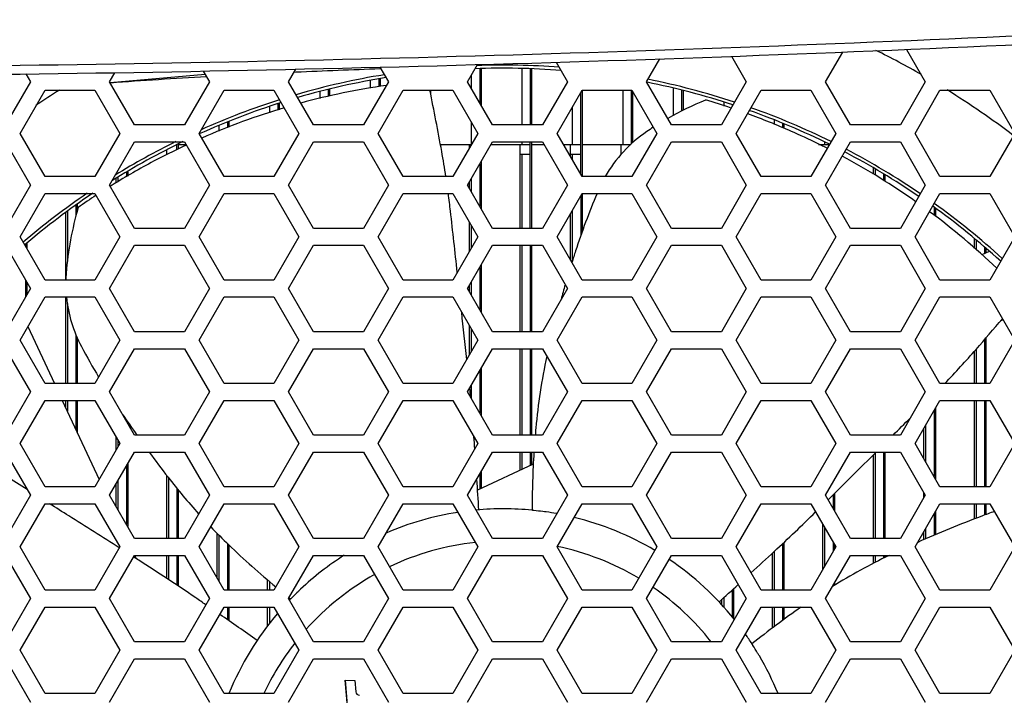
# Model space of a CAD drawing. Header units: millimetres. Extents: x 0 to 420, y 0 to 297.
# Tile 166 of 256: x 165 to 176, y 220 to 228. Entities that reach past the tile are written whole.
import ezdxf

# ---------------------------------------------------------------- set-up
doc = ezdxf.new("R2010")
doc.units = ezdxf.units.MM
doc.header["$LTSCALE"] = 23.1
doc.layers.get('0').update_dxf_attribs({"linetype": 'CONTINUOUS'})
doc.layers.add('3', color=7, linetype='CONTINUOUS')
doc.layers.add('DIM_PILOTEES', color=7, linetype='CONTINUOUS')
doc.styles.get("Standard").update_dxf_attribs({"font": 'txt', "width": 0.7})
doc.dimstyles.new('DIMSTYLE_2', dxfattribs={"dimtxt": 2.5, "dimasz": 3.5, "dimexe": 2, "dimexo": 0, "dimtad": 1, "dimdec": 0, "dimlfac": 5, "dimdsep": 46, "dimtxsty": 'Standard', "dimblk": '_FILLED', "dimblk1": '_FILLED', "dimblk2": '_FILLED', "dimcen": 0.09, "dimazin": 2, "dimtp": 0.3, "dimtm": 0.3, "dimtfac": 1, "dimtdec": 0, "dimtofl": 0, "dimtmove": 0, "dimatfit": 3, "dimldrblk": '_FILLED', "dimfxl": 0, "dimtolj": 1, "dimarcsym": 0})

# ---------------------------------------------------------------- blocks, each defined once
blk = doc.blocks.new('_FILLED')
at = {"color": 0, "linetype": 'ByBlock'}
blk.add_solid([(0, 0), (-1, 0.1429), (-1, -0.1429)], dxfattribs=at)
blk = doc.blocks.new('*D6')
at = {"layer": 'DIM_PILOTEES', "color": 2, "linetype": 'Continuous'}
for p, q in [((200.131, 247.749), (200.131, 255.249)), ((200.131, 255.249), (200.131, 237.048)), ((159.961, 247.749), (202.131, 247.749)), ((200.131, 218.847), (200.131, 237.048)), ((188.561, 226.347), (202.131, 226.347)), ((200.131, 226.347), (200.131, 218.847))]:
    blk.add_line(p, q, dxfattribs=at)
at = {"layer": 'DIM_PILOTEES', "color": 2, "linetype": 'Continuous', "xscale": 3.5, "yscale": 3.5, "zscale": 3.5}
for p, rotation in [((200.131, 247.749), 270), ((200.131, 226.347), 90)]:
    blk.add_blockref('_FILLED', p, dxfattribs=dict(at, rotation=rotation))
at = {"layer": 'DIM_PILOTEES', "color": 2, "linetype": 'Continuous', "insert": (197.006, 236.763), "char_height": 2.5, "width": 8.03571, "attachment_point": 2, "rotation": 90, "line_spacing_factor": 0.9}
blk.add_mtext('{\\ftxt;\\W0.0001;\\H0.0001;\\~}{\\ftxt;\\W2.1428571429;\\H2.5; }{\\ftxt;\\W0.0001;\\H0.0001;\\~}', dxfattribs=at)

msp = doc.modelspace()

# ---------------------------------------------------------------- linework, layer by layer
at = {"color": 7, "linetype": 'Continuous'}
for p, q in [((174.1641, 227.2834), (174.3665, 227.634)), ((175.1215, 227.6653), (175.3419, 227.2834)), ((170.9829, 227.5135), (171.1157, 227.2834)), ((172.051, 227.2834), (172.2069, 227.5534)), ((173.0556, 227.5835), (173.2288, 227.2834)), ((165.7117, 227.2834), (165.7737, 227.3907)), ((166.8169, 227.4092), (166.8895, 227.2834)), ((167.8248, 227.2834), (167.9105, 227.4319)), ((168.9033, 227.4553), (169.0026, 227.2834)), ((169.9379, 227.2834), (170.0549, 227.486)), ((170.0813, 227.4355), (170.0813, 227.035)), ((170.0973, 227.4363), (170.0973, 227.0073)), ((170.5773, 227.4358), (170.5773, 226.7734)), ((170.6773, 227.4342), (170.6773, 226.7734)), ((170.6933, 227.4339), (170.6933, 226.7734)), ((164.7764, 227.2834), (164.482, 226.7734)), ((164.7234, 227.3751), (164.7764, 227.2834)), ((166.0062, 226.7734), (165.7117, 227.2834)), ((166.8895, 227.2834), (166.5951, 226.7734)), ((168.1193, 226.7734), (167.8248, 227.2834)), ((169.0026, 227.2834), (168.7082, 226.7734)), ((168.7893, 227.2953), (168.7893, 227.2075)), ((168.8893, 227.3146), (168.8893, 227.2261)), ((168.9053, 227.3177), (168.9053, 227.229)), ((170.2324, 226.7734), (169.9379, 227.2834)), ((169.9813, 227.3585), (169.9813, 227.2083)), ((171.1157, 227.2834), (170.8213, 226.7734)), ((172.3455, 226.7734), (172.051, 227.2834)), ((173.2288, 227.2834), (172.9344, 226.7734)), ((174.4586, 226.7734), (174.1641, 227.2834)), ((175.3419, 227.2834), (175.0475, 226.7734)), ((164.6552, 226.6734), (164.9496, 227.1834)), ((164.9496, 227.1834), (165.5385, 227.1834)), ((165.5385, 227.1834), (165.833, 226.6734)), ((166.7683, 226.6734), (167.0627, 227.1834)), ((167.0627, 227.1834), (167.6516, 227.1834)), ((167.6516, 227.1834), (167.9461, 226.6734)), ((168.1933, 227.1639), (168.1933, 227.0845)), ((168.2933, 227.1905), (168.2933, 227.1099)), ((168.3093, 227.1947), (168.3093, 227.114)), ((168.8814, 226.6734), (169.1758, 227.1834)), ((169.1758, 227.1834), (169.7647, 227.1834)), ((169.5013, 227.1834), (169.5013, 227.1418)), ((169.7647, 227.1834), (170.0592, 226.6734)), ((170.9945, 226.6734), (171.2889, 227.1834)), ((171.2733, 226.1904), (171.2733, 227.1564)), ((171.2889, 227.1834), (171.8778, 227.1834)), ((171.2893, 227.1834), (171.2893, 226.1634)), ((171.7693, 227.1834), (171.7693, 226.5434)), ((171.8693, 227.1834), (171.8693, 226.5475)), ((171.8778, 227.1834), (172.1723, 226.6734)), ((171.8853, 227.1704), (171.8853, 226.562)), ((172.3653, 227.2044), (172.3653, 226.8854)), ((172.4653, 227.1816), (172.4653, 226.938)), ((172.4813, 227.178), (172.4813, 226.9462)), ((173.1076, 226.6734), (173.402, 227.1834)), ((173.402, 227.1834), (173.9909, 227.1834)), ((173.9909, 227.1834), (174.2854, 226.6734)), ((175.2207, 226.6734), (175.5151, 227.1834)), ((175.5151, 227.1834), (176.104, 227.1834)), ((176.104, 227.1834), (176.3985, 226.6734)), ((172.9613, 227.0408), (172.9613, 226.9972)), ((167.5973, 226.9873), (167.5973, 226.916)), ((167.6973, 227.0215), (167.6973, 226.9485)), ((167.7133, 227.027), (167.7133, 226.9537)), ((171.1733, 226.9832), (171.1733, 226.5434)), ((173.0613, 227.0106), (173.0613, 226.9933)), ((167.1013, 226.8048), (167.1013, 226.7393)), ((167.1173, 226.8116), (167.1173, 226.7456)), ((169.9813, 226.8083), (169.9813, 226.5434)), ((173.5573, 226.8304), (173.5573, 226.7791)), ((166.5951, 226.7734), (166.0062, 226.7734)), ((167.0013, 226.7628), (167.0013, 226.6993)), ((168.7082, 226.7734), (168.1193, 226.7734)), ((170.8213, 226.7734), (170.2324, 226.7734)), ((172.9344, 226.7734), (172.3455, 226.7734)), ((173.6573, 226.7924), (173.6573, 226.7385)), ((173.6733, 226.7864), (173.6733, 226.732)), ((175.0475, 226.7734), (174.4586, 226.7734)), ((164.482, 226.5734), (164.7764, 226.0634)), ((164.9496, 226.1634), (164.6552, 226.6734)), ((165.833, 226.6734), (165.5385, 226.1634)), ((165.7117, 226.0634), (166.0062, 226.5734)), ((166.0062, 226.5734), (166.5951, 226.5734)), ((166.5951, 226.5734), (166.8895, 226.0634)), ((167.0627, 226.1634), (166.7683, 226.6734)), ((167.9461, 226.6734), (167.6516, 226.1634)), ((167.8248, 226.0634), (168.1193, 226.5734)), ((168.1193, 226.5734), (168.7082, 226.5734)), ((168.7082, 226.5734), (169.0026, 226.0634)), ((169.1758, 226.1634), (168.8814, 226.6734)), ((170.0592, 226.6734), (169.7647, 226.1634)), ((169.9379, 226.0634), (170.2324, 226.5734)), ((170.2324, 226.5734), (170.8213, 226.5734)), ((170.5773, 226.5734), (170.5773, 226.5434)), ((170.6773, 225.5534), (170.6773, 226.5734)), ((170.6933, 226.5734), (170.6933, 225.5534)), ((170.8213, 226.5734), (171.1157, 226.0634)), ((171.2889, 226.1634), (170.9945, 226.6734)), ((172.1723, 226.6734), (171.8778, 226.1634)), ((172.051, 226.0634), (172.3455, 226.5734)), ((172.3455, 226.5734), (172.9344, 226.5734)), ((172.9344, 226.5734), (173.2288, 226.0634)), ((173.402, 226.1634), (173.1076, 226.6734)), ((174.2854, 226.6734), (173.9909, 226.1634)), ((174.1533, 226.5695), (174.1533, 226.5434)), ((174.1641, 226.0634), (174.4586, 226.5734)), ((174.4586, 226.5734), (175.0475, 226.5734)), ((175.0475, 226.5734), (175.3419, 226.0634)), ((175.5151, 226.1634), (175.2207, 226.6734)), ((176.3985, 226.6734), (176.104, 226.1634)), ((166.3853, 226.4234), (166.3853, 226.4762)), ((166.5053, 226.4784), (166.5053, 226.5434)), ((166.5213, 226.5448), (166.5213, 226.486)), ((166.5213, 226.5434), (166.6124, 226.5434)), ((169.6171, 226.5434), (169.9813, 226.5434)), ((169.9613, 226.5039), (169.9613, 226.5434)), ((170.215, 226.5434), (170.6773, 226.5434)), ((170.5573, 225.5534), (170.5573, 226.5434)), ((170.6933, 226.5434), (170.8386, 226.5434)), ((171.0695, 226.5434), (171.2733, 226.5434)), ((171.1533, 226.3983), (171.1533, 226.5434)), ((171.2893, 226.5434), (171.8648, 226.5434)), ((171.7493, 226.4234), (171.7493, 226.5434)), ((174.0817, 226.5434), (174.2103, 226.5434)), ((174.1333, 226.5184), (174.1333, 226.5434)), ((170.0973, 226.3395), (170.0973, 225.7873)), ((170.6773, 226.4234), (170.5573, 226.4234)), ((170.5773, 226.4234), (170.5773, 225.5534)), ((171.2733, 226.4234), (171.1533, 226.4234)), ((171.1733, 226.4234), (171.1733, 226.3636)), ((165.9253, 226.2215), (165.9253, 226.1701)), ((170.0813, 226.3118), (170.0813, 225.815)), ((174.7293, 226.1926), (174.7293, 226.2645)), ((174.7493, 226.2536), (174.7493, 226.1812)), ((165.5385, 226.1634), (164.9496, 226.1634)), ((165.7893, 226.092), (165.7893, 226.1406)), ((165.8093, 226.1525), (165.8093, 226.1049)), ((165.9093, 226.212), (165.9093, 226.1611)), ((167.6516, 226.1634), (167.0627, 226.1634)), ((169.7647, 226.1634), (169.1758, 226.1634)), ((169.9613, 226.0229), (169.9613, 226.1039)), ((169.9813, 226.1385), (169.9813, 225.9883)), ((171.8778, 226.1634), (171.2889, 226.1634)), ((173.9909, 226.1634), (173.402, 226.1634)), ((174.8493, 226.1944), (174.8493, 226.1176)), ((174.8653, 226.1841), (174.8653, 226.107)), ((176.104, 226.1634), (175.5151, 226.1634)), ((164.7764, 226.0634), (164.482, 225.5534)), ((166.0062, 225.5534), (165.7117, 226.0634)), ((166.8895, 226.0634), (166.5951, 225.5534)), ((168.1193, 225.5534), (167.8248, 226.0634)), ((169.0026, 226.0634), (168.7082, 225.5534)), ((170.2324, 225.5534), (169.9379, 226.0634)), ((171.1157, 226.0634), (170.8213, 225.5534)), ((172.3455, 225.5534), (172.051, 226.0634)), ((173.2288, 226.0634), (172.9344, 225.5534)), ((174.4586, 225.5534), (174.1641, 226.0634)), ((175.3419, 226.0634), (175.0475, 225.5534)), ((164.6552, 225.4534), (164.9496, 225.9634)), ((164.9496, 225.9634), (165.5385, 225.9634)), ((165.5385, 225.9634), (165.833, 225.4534)), ((166.7683, 225.4534), (167.0627, 225.9634)), ((167.0627, 225.9634), (167.6516, 225.9634)), ((167.6516, 225.9634), (167.9461, 225.4534)), ((168.8814, 225.4534), (169.1758, 225.9634)), ((169.1758, 225.9634), (169.7647, 225.9634)), ((169.7647, 225.9634), (170.0592, 225.4534)), ((170.9945, 225.4534), (171.2889, 225.9634)), ((171.2733, 225.9364), (171.2733, 225.4653)), ((171.2889, 225.9634), (171.8778, 225.9634)), ((171.2893, 225.9634), (171.2893, 225.5109)), ((171.8778, 225.9634), (172.1723, 225.4534)), ((173.1076, 225.4534), (173.402, 225.9634)), ((173.402, 225.9634), (173.9909, 225.9634)), ((173.9909, 225.9634), (174.2854, 225.4534)), ((175.2207, 225.4534), (175.5151, 225.9634)), ((175.5151, 225.9634), (176.104, 225.9634)), ((176.104, 225.9634), (176.3985, 225.4534)), ((165.2133, 225.7546), (165.2133, 225.1696)), ((165.3133, 225.8238), (165.3133, 225.6987)), ((165.3293, 225.8349), (165.3293, 225.7571)), ((171.1733, 225.7632), (171.1733, 225.1611)), ((175.4453, 225.7981), (175.4453, 225.704)), ((175.4613, 225.7862), (175.4613, 225.6918)), ((165.1933, 224.9434), (165.1933, 225.7407)), ((171.1533, 225.1783), (171.1533, 225.7285)), ((166.5951, 225.5534), (166.0062, 225.5534)), ((168.7082, 225.5534), (168.1193, 225.5534)), ((169.9613, 225.2839), (169.9613, 225.6229)), ((169.9813, 225.5883), (169.9813, 225.3185)), ((170.8213, 225.5534), (170.2324, 225.5534)), ((172.9344, 225.5534), (172.3455, 225.5534)), ((175.0475, 225.5534), (174.4586, 225.5534)), ((164.9496, 224.9434), (164.6552, 225.4534)), ((165.833, 225.4534), (165.5385, 224.9434)), ((167.0627, 224.9434), (166.7683, 225.4534)), ((167.9461, 225.4534), (167.6516, 224.9434)), ((169.1758, 224.9434), (168.8814, 225.4534)), ((170.0592, 225.4534), (169.7647, 224.9434)), ((171.2889, 224.9434), (170.9945, 225.4534)), ((172.1723, 225.4534), (171.8778, 224.9434)), ((173.402, 224.9434), (173.1076, 225.4534)), ((174.2854, 225.4534), (173.9909, 224.9434)), ((175.5151, 224.9434), (175.2207, 225.4534)), ((175.9213, 225.3169), (175.9213, 225.4294)), ((175.9413, 225.4123), (175.9413, 225.2995)), ((176.3985, 225.4534), (176.104, 224.9434)), ((164.482, 225.3534), (164.7764, 224.8434)), ((164.7173, 225.363), (164.7173, 225.3458)), ((164.7333, 225.3758), (164.7333, 225.3181)), ((165.7117, 224.8434), (166.0062, 225.3534)), ((166.0062, 225.3534), (166.5951, 225.3534)), ((166.5951, 225.3534), (166.8895, 224.8434)), ((167.8248, 224.8434), (168.1193, 225.3534)), ((168.1193, 225.3534), (168.7082, 225.3534)), ((168.7082, 225.3534), (169.0026, 224.8434)), ((169.9379, 224.8434), (170.2324, 225.3534)), ((170.2324, 225.3534), (170.8213, 225.3534)), ((170.5573, 224.3334), (170.5573, 225.3534)), ((170.5773, 225.3534), (170.5773, 224.3334)), ((170.6773, 225.3534), (170.6773, 224.3334)), ((170.6933, 225.3534), (170.6933, 224.3334)), ((170.8213, 225.3534), (171.1157, 224.8434)), ((172.051, 224.8434), (172.3455, 225.3534)), ((172.3455, 225.3534), (172.9344, 225.3534)), ((172.9344, 225.3534), (173.2288, 224.8434)), ((174.1641, 224.8434), (174.4586, 225.3534)), ((174.4586, 225.3534), (175.0475, 225.3534)), ((175.0475, 225.3534), (175.3419, 224.8434)), ((176.0413, 225.3265), (176.0413, 225.2539)), ((176.0573, 225.3128), (176.0573, 225.2613)), ((170.0813, 225.0918), (170.0813, 224.595)), ((170.0973, 225.1195), (170.0973, 224.5673)), ((164.7173, 224.9458), (164.7173, 224.741)), ((165.5385, 224.9434), (164.9496, 224.9434)), ((167.6516, 224.9434), (167.0627, 224.9434)), ((169.7647, 224.9434), (169.1758, 224.9434)), ((171.8778, 224.9434), (171.2889, 224.9434)), ((173.9909, 224.9434), (173.402, 224.9434)), ((176.104, 224.9434), (175.5151, 224.9434)), ((164.7764, 224.8434), (164.482, 224.3334)), ((164.7333, 224.9181), (164.7333, 224.7687)), ((166.0062, 224.3334), (165.7117, 224.8434)), ((166.8895, 224.8434), (166.5951, 224.3334)), ((168.1193, 224.3334), (167.8248, 224.8434)), ((169.0026, 224.8434), (168.7082, 224.3334)), ((170.2324, 224.3334), (169.9379, 224.8434)), ((169.9613, 224.8029), (169.9613, 224.8839)), ((169.9813, 224.9185), (169.9813, 224.7683)), ((171.1157, 224.8434), (170.8213, 224.3334)), ((172.3455, 224.3334), (172.051, 224.8434)), ((173.2288, 224.8434), (172.9344, 224.3334)), ((174.4586, 224.3334), (174.1641, 224.8434)), ((175.3419, 224.8434), (175.0475, 224.3334)), ((164.6552, 224.2334), (164.9496, 224.7434)), ((164.9496, 224.7434), (165.5385, 224.7434)), ((165.1933, 223.7234), (165.1933, 224.7434)), ((165.5385, 224.7434), (165.833, 224.2334)), ((166.7683, 224.2334), (167.0627, 224.7434)), ((167.0627, 224.7434), (167.6516, 224.7434)), ((167.6516, 224.7434), (167.9461, 224.2334)), ((168.8814, 224.2334), (169.1758, 224.7434)), ((169.1758, 224.7434), (169.7647, 224.7434)), ((169.7647, 224.7434), (170.0592, 224.2334)), ((170.9945, 224.2334), (171.2889, 224.7434)), ((171.2889, 224.7434), (171.8778, 224.7434)), ((171.8778, 224.7434), (172.1723, 224.2334)), ((173.1076, 224.2334), (173.402, 224.7434)), ((173.402, 224.7434), (173.9909, 224.7434)), ((173.9909, 224.7434), (174.2854, 224.2334)), ((175.2207, 224.2334), (175.5151, 224.7434)), ((175.5151, 224.7434), (176.104, 224.7434)), ((176.104, 224.7434), (176.3985, 224.2334)), ((165.2133, 224.6676), (165.2133, 223.7234)), ((169.9613, 224.0639), (169.9613, 224.4029)), ((169.9813, 224.3683), (169.9813, 224.0985)), ((165.3133, 224.299), (165.3133, 223.7234)), ((165.3293, 224.2638), (165.3293, 223.7234)), ((166.5951, 224.3334), (166.0062, 224.3334)), ((168.7082, 224.3334), (168.1193, 224.3334)), ((170.8213, 224.3334), (170.2324, 224.3334)), ((172.9344, 224.3334), (172.3455, 224.3334)), ((175.0475, 224.3334), (174.4586, 224.3334)), ((176.0573, 224.2597), (176.0573, 223.7234)), ((164.482, 224.1334), (164.7764, 223.6234)), ((164.9496, 223.7234), (164.6552, 224.2334)), ((165.833, 224.2334), (165.5385, 223.7234)), ((165.7117, 223.6234), (166.0062, 224.1334)), ((166.0062, 224.1334), (166.5951, 224.1334)), ((166.5951, 224.1334), (166.8895, 223.6234)), ((167.0627, 223.7234), (166.7683, 224.2334)), ((167.9461, 224.2334), (167.6516, 223.7234)), ((167.8248, 223.6234), (168.1193, 224.1334)), ((168.1193, 224.1334), (168.7082, 224.1334)), ((168.7082, 224.1334), (169.0026, 223.6234)), ((169.1758, 223.7234), (168.8814, 224.2334)), ((170.0592, 224.2334), (169.7647, 223.7234)), ((169.9379, 223.6234), (170.2324, 224.1334)), ((170.2324, 224.1334), (170.8213, 224.1334)), ((170.5573, 223.1134), (170.5573, 224.1334)), ((170.5773, 224.1334), (170.5773, 223.1134)), ((170.6773, 224.1334), (170.6773, 223.1134)), ((170.6933, 224.1334), (170.6933, 223.1134)), ((170.8213, 224.1334), (171.1157, 223.6234)), ((171.2889, 223.7234), (170.9945, 224.2334)), ((172.1723, 224.2334), (171.8778, 223.7234)), ((172.051, 223.6234), (172.3455, 224.1334)), ((172.3455, 224.1334), (172.9344, 224.1334)), ((172.9344, 224.1334), (173.2288, 223.6234)), ((173.402, 223.7234), (173.1076, 224.2334)), ((174.2854, 224.2334), (173.9909, 223.7234)), ((174.1641, 223.6234), (174.4586, 224.1334)), ((174.4586, 224.1334), (175.0475, 224.1334)), ((175.0475, 224.1334), (175.3419, 223.6234)), ((175.5151, 223.7234), (175.2207, 224.2334)), ((176.0413, 224.2411), (176.0413, 223.7234)), ((176.3985, 224.2334), (176.104, 223.7234)), ((175.9213, 223.7234), (175.9213, 224.1032)), ((175.9413, 224.1254), (175.9413, 223.7234)), ((170.0973, 223.8995), (170.0973, 223.3473)), ((170.0813, 223.8718), (170.0813, 223.375)), ((165.5385, 223.7234), (164.9496, 223.7234)), ((167.6516, 223.7234), (167.0627, 223.7234)), ((169.7647, 223.7234), (169.1758, 223.7234)), ((169.9813, 223.6985), (169.9813, 223.5483)), ((171.8778, 223.7234), (171.2889, 223.7234)), ((173.9909, 223.7234), (173.402, 223.7234)), ((176.104, 223.7234), (175.5151, 223.7234)), ((164.7764, 223.6234), (164.482, 223.1134)), ((166.0062, 223.1134), (165.7117, 223.6234)), ((166.8895, 223.6234), (166.5951, 223.1134)), ((168.1193, 223.1134), (167.8248, 223.6234)), ((169.0026, 223.6234), (168.7082, 223.1134)), ((170.2324, 223.1134), (169.9379, 223.6234)), ((171.1157, 223.6234), (170.8213, 223.1134)), ((172.3455, 223.1134), (172.051, 223.6234)), ((173.2288, 223.6234), (172.9344, 223.1134)), ((174.4586, 223.1134), (174.1641, 223.6234)), ((175.3419, 223.6234), (175.0475, 223.1134)), ((164.6552, 223.0134), (164.9496, 223.5234)), ((164.9496, 223.5234), (165.5385, 223.5234)), ((165.1933, 223.4375), (165.1933, 223.5234)), ((165.2133, 223.5234), (165.2133, 223.3946)), ((165.3133, 223.5234), (165.3133, 223.1801)), ((165.3293, 223.5234), (165.3293, 223.1458)), ((165.5385, 223.5234), (165.833, 223.0134)), ((166.7683, 223.0134), (167.0627, 223.5234)), ((167.0627, 223.5234), (167.6516, 223.5234)), ((167.6516, 223.5234), (167.9461, 223.0134)), ((168.8814, 223.0134), (169.1758, 223.5234)), ((169.1758, 223.5234), (169.7647, 223.5234)), ((169.7647, 223.5234), (170.0592, 223.0134)), ((170.9945, 223.0134), (171.2889, 223.5234)), ((171.2889, 223.5234), (171.8778, 223.5234)), ((171.8778, 223.5234), (172.1723, 223.0134)), ((173.1076, 223.0134), (173.402, 223.5234)), ((173.402, 223.5234), (173.9909, 223.5234)), ((173.9909, 223.5234), (174.2854, 223.0134)), ((175.2207, 223.0134), (175.5151, 223.5234)), ((175.4613, 223.4302), (175.4613, 222.5966)), ((175.5151, 223.5234), (176.104, 223.5234)), ((175.9213, 222.5034), (175.9213, 223.5234)), ((175.9413, 223.5234), (175.9413, 222.5034)), ((176.0413, 223.5234), (176.0413, 222.5034)), ((176.0573, 223.5234), (176.0573, 222.5034)), ((176.104, 223.5234), (176.3985, 223.0134)), ((175.4453, 223.4025), (175.4453, 222.6243)), ((165.9093, 223.2926), (165.9093, 223.2812)), ((165.9253, 223.2694), (165.9253, 223.2534)), ((175.3453, 223.2293), (175.3453, 222.7975)), ((165.7893, 222.9378), (165.7893, 223.089)), ((166.5951, 223.1134), (166.0062, 223.1134)), ((168.7082, 223.1134), (168.1193, 223.1134)), ((170.8213, 223.1134), (170.2324, 223.1134)), ((172.9344, 223.1134), (172.3455, 223.1134)), ((175.0475, 223.1134), (174.4586, 223.1134)), ((175.3253, 222.8322), (175.3253, 223.1946)), ((164.9496, 222.5034), (164.6552, 223.0134)), ((165.833, 223.0134), (165.5385, 222.5034)), ((165.8093, 223.0544), (165.8093, 222.9724)), ((167.0627, 222.5034), (166.7683, 223.0134)), ((167.9461, 223.0134), (167.6516, 222.5034)), ((169.1758, 222.5034), (168.8814, 223.0134)), ((170.0592, 223.0134), (169.7647, 222.5034)), ((171.2889, 222.5034), (170.9945, 223.0134)), ((172.1723, 223.0134), (171.8778, 222.5034)), ((173.402, 222.5034), (173.1076, 223.0134)), ((174.2854, 223.0134), (173.9909, 222.5034)), ((175.5151, 222.5034), (175.2207, 223.0134)), ((176.3985, 223.0134), (176.104, 222.5034)), ((164.482, 222.9134), (164.7764, 222.4034)), ((165.7117, 222.4034), (166.0062, 222.9134)), ((166.0062, 222.9134), (166.5951, 222.9134)), ((166.5951, 222.9134), (166.8895, 222.4034)), ((167.8248, 222.4034), (168.1193, 222.9134)), ((168.1193, 222.9134), (168.7082, 222.9134)), ((168.7082, 222.9134), (169.0026, 222.4034)), ((169.9379, 222.4034), (170.2324, 222.9134)), ((170.2324, 222.9134), (170.8213, 222.9134)), ((170.5573, 222.6966), (170.5573, 222.9134)), ((170.5773, 222.9134), (170.5773, 222.7059)), ((170.6773, 222.9134), (170.6773, 222.7526)), ((170.6933, 222.9134), (170.6933, 222.76)), ((170.8213, 222.9134), (171.1157, 222.4034)), ((172.051, 222.4034), (172.3455, 222.9134)), ((172.3455, 222.9134), (172.9344, 222.9134)), ((172.9344, 222.9134), (173.2288, 222.4034)), ((174.1641, 222.4034), (174.4586, 222.9134)), ((174.4586, 222.9134), (175.0475, 222.9134)), ((174.7293, 221.8934), (174.7293, 222.8822)), ((174.7493, 222.9021), (174.7493, 221.8934)), ((174.8493, 222.9134), (174.8493, 221.8934)), ((174.8653, 222.9134), (174.8653, 221.8934)), ((175.0475, 222.9134), (175.3419, 222.4034)), ((165.9093, 222.7456), (165.9093, 222.0612)), ((165.9253, 222.7734), (165.9253, 222.0334)), ((166.3853, 221.8934), (166.3853, 222.6374)), ((170.0813, 222.6518), (170.0813, 222.4747)), ((170.0973, 222.6795), (170.0973, 222.4821)), ((164.7173, 222.5058), (164.7173, 222.483)), ((165.5385, 222.5034), (164.9496, 222.5034)), ((165.7893, 222.269), (165.7893, 222.5378)), ((165.8093, 222.5724), (165.8093, 222.2344)), ((166.4053, 222.6113), (166.4053, 221.8934)), ((167.6516, 222.5034), (167.0627, 222.5034)), ((169.7647, 222.5034), (169.1758, 222.5034)), ((171.8778, 222.5034), (171.2889, 222.5034)), ((173.9909, 222.5034), (173.402, 222.5034)), ((176.104, 222.5034), (175.5151, 222.5034)), ((164.7764, 222.4034), (164.482, 221.8934)), ((164.7333, 222.4781), (164.7333, 222.4729)), ((166.0062, 221.8934), (165.7117, 222.4034)), ((166.5053, 222.4851), (166.5053, 221.8934)), ((166.5213, 222.4654), (166.5213, 221.8934)), ((166.8895, 222.4034), (166.5951, 221.8934)), ((168.1193, 221.8934), (167.8248, 222.4034)), ((169.0026, 222.4034), (168.7082, 221.8934)), ((170.2324, 221.8934), (169.9379, 222.4034)), ((171.1157, 222.4034), (170.8213, 221.8934)), ((172.3455, 221.8934), (172.051, 222.4034)), ((173.2288, 222.4034), (172.9344, 221.8934)), ((174.4586, 221.8934), (174.1641, 222.4034)), ((174.2533, 222.4097), (174.2533, 222.2489)), ((174.2693, 222.4255), (174.2693, 222.2212)), ((175.3419, 222.4034), (175.0475, 221.8934)), ((175.3253, 222.3746), (175.3253, 222.4322)), ((164.6552, 221.7934), (164.9496, 222.3034)), ((164.9496, 222.3034), (165.5385, 222.3034)), ((165.5385, 222.3034), (165.833, 221.7934)), ((166.7683, 221.7934), (167.0627, 222.3034)), ((167.0627, 222.3034), (167.6516, 222.3034)), ((167.6516, 222.3034), (167.9461, 221.7934)), ((168.8814, 221.7934), (169.1758, 222.3034)), ((169.1758, 222.3034), (169.7647, 222.3034)), ((169.7647, 222.3034), (170.0592, 221.7934)), ((170.9945, 221.7934), (171.2889, 222.3034)), ((171.2889, 222.3034), (171.8778, 222.3034)), ((171.8778, 222.3034), (172.1723, 221.7934)), ((173.1076, 221.7934), (173.402, 222.3034)), ((173.402, 222.3034), (173.9909, 222.3034)), ((173.9909, 222.3034), (174.2854, 221.7934)), ((175.2207, 221.7934), (175.5151, 222.3034)), ((175.5151, 222.3034), (176.104, 222.3034)), ((175.9213, 222.1238), (175.9213, 222.3034)), ((175.9413, 222.3034), (175.9413, 222.1315)), ((176.0413, 222.3034), (176.0413, 222.1694)), ((176.0573, 222.3034), (176.0573, 222.1753)), ((176.104, 222.3034), (176.3985, 221.7934)), ((175.4453, 222.1825), (175.4453, 221.9313)), ((175.4613, 222.2102), (175.4613, 221.9381)), ((174.1333, 221.53), (174.1333, 222.0568)), ((166.9813, 221.4244), (166.9813, 221.9533)), ((167.0013, 221.9331), (167.0013, 221.3898)), ((174.1533, 222.0221), (174.1533, 221.5647)), ((175.3253, 221.8798), (175.3253, 221.9746)), ((175.3453, 222.0093), (175.3453, 221.8886)), ((166.5951, 221.8934), (166.0062, 221.8934)), ((167.1013, 221.8348), (167.1013, 221.2834)), ((167.1173, 221.8179), (167.1173, 221.2834)), ((168.7082, 221.8934), (168.1193, 221.8934)), ((170.8213, 221.8934), (170.2324, 221.8934)), ((172.9344, 221.8934), (172.3455, 221.8934)), ((173.6573, 221.8327), (173.6573, 221.2834)), ((173.6733, 221.8477), (173.6733, 221.2834)), ((174.2533, 221.8489), (174.2533, 221.7379)), ((174.2693, 221.8212), (174.2693, 221.7656)), ((175.0475, 221.8934), (174.4586, 221.8934)), ((164.482, 221.6934), (164.7764, 221.1834)), ((164.9496, 221.2834), (164.6552, 221.7934)), ((165.833, 221.7934), (165.5385, 221.2834)), ((165.7117, 221.1834), (166.0062, 221.6934)), ((166.0062, 221.6934), (166.5951, 221.6934)), ((166.3853, 221.4233), (166.3853, 221.6934)), ((166.4053, 221.6934), (166.4053, 221.41)), ((166.5053, 221.6934), (166.5053, 221.3437)), ((166.5213, 221.6934), (166.5213, 221.333)), ((166.5951, 221.6934), (166.8895, 221.1834)), ((167.0627, 221.2834), (166.7683, 221.7934)), ((167.9461, 221.7934), (167.6516, 221.2834)), ((167.8248, 221.1834), (168.1193, 221.6934)), ((168.1193, 221.6934), (168.7082, 221.6934)), ((168.7082, 221.6934), (169.0026, 221.1834)), ((169.1758, 221.2834), (168.8814, 221.7934)), ((170.0592, 221.7934), (169.7647, 221.2834)), ((169.9379, 221.1834), (170.2324, 221.6934)), ((170.2324, 221.6934), (170.8213, 221.6934)), ((170.8213, 221.6934), (171.1157, 221.1834)), ((171.2889, 221.2834), (170.9945, 221.7934)), ((172.1723, 221.7934), (171.8778, 221.2834)), ((172.051, 221.1834), (172.3455, 221.6934)), ((172.3455, 221.6934), (172.9344, 221.6934)), ((172.9344, 221.6934), (173.2288, 221.1834)), ((173.402, 221.2834), (173.1076, 221.7934)), ((173.5373, 221.2834), (173.5373, 221.7212)), ((173.5573, 221.7407), (173.5573, 221.2834)), ((174.2854, 221.7934), (173.9909, 221.2834)), ((174.1641, 221.1834), (174.4586, 221.6934)), ((174.4586, 221.6934), (175.0475, 221.6934)), ((174.7293, 221.6004), (174.7293, 221.6934)), ((174.7493, 221.6934), (174.7493, 221.6105)), ((174.8493, 221.6934), (174.8493, 221.6614)), ((174.8653, 221.6934), (174.8653, 221.6692)), ((175.0475, 221.6934), (175.3419, 221.1834)), ((175.5151, 221.2834), (175.2207, 221.7934)), ((176.3985, 221.7934), (176.104, 221.2834)), ((167.5773, 221.2834), (167.5773, 221.4037)), ((167.5973, 221.3866), (167.5973, 221.2834)), ((174.2533, 221.3379), (174.2533, 221.3307)), ((174.2693, 221.3656), (174.2693, 221.3404)), ((165.5385, 221.2834), (164.9496, 221.2834)), ((167.6516, 221.2834), (167.0627, 221.2834)), ((169.7647, 221.2834), (169.1758, 221.2834)), ((171.8778, 221.2834), (171.2889, 221.2834)), ((173.0613, 221.2852), (173.0613, 220.9687)), ((173.0773, 221.2997), (173.0773, 220.9479)), ((173.9909, 221.2834), (173.402, 221.2834)), ((176.104, 221.2834), (175.5151, 221.2834)), ((164.7764, 221.1834), (164.482, 220.6734)), ((166.0062, 220.6734), (165.7117, 221.1834)), ((166.8895, 221.1834), (166.5951, 220.6734)), ((168.1193, 220.6734), (167.8248, 221.1834)), ((169.0026, 221.1834), (168.7082, 220.6734)), ((170.2324, 220.6734), (169.9379, 221.1834)), ((171.1157, 221.1834), (170.8213, 220.6734)), ((172.3455, 220.6734), (172.051, 221.1834)), ((173.2288, 221.1834), (172.9344, 220.6734)), ((172.9413, 221.1073), (172.9413, 221.1765)), ((172.9613, 221.1946), (172.9613, 221.0859)), ((174.4586, 220.6734), (174.1641, 221.1834)), ((175.3419, 221.1834), (175.0475, 220.6734)), ((164.6552, 220.5734), (164.9496, 221.0834)), ((164.9496, 221.0834), (165.5385, 221.0834)), ((165.5385, 221.0834), (165.833, 220.5734)), ((166.7683, 220.5734), (167.0627, 221.0834)), ((167.0627, 221.0834), (167.6516, 221.0834)), ((167.1013, 221.0834), (167.1013, 220.9361)), ((167.1173, 221.0834), (167.1173, 220.925)), ((167.5773, 220.859), (167.5773, 221.0834)), ((167.5973, 221.0834), (167.5973, 220.885)), ((167.6516, 221.0834), (167.9461, 220.5734)), ((168.8814, 220.5734), (169.1758, 221.0834)), ((169.1758, 221.0834), (169.7647, 221.0834)), ((169.7647, 221.0834), (170.0592, 220.5734)), ((170.9945, 220.5734), (171.2889, 221.0834)), ((171.2889, 221.0834), (171.8778, 221.0834)), ((171.8778, 221.0834), (172.1723, 220.5734)), ((173.1076, 220.5734), (173.402, 221.0834)), ((173.402, 221.0834), (173.9909, 221.0834)), ((173.5373, 220.8381), (173.5373, 221.0834)), ((173.5573, 221.0834), (173.5573, 220.853)), ((173.6573, 221.0834), (173.6573, 220.9271)), ((173.6733, 221.0834), (173.6733, 220.9388)), ((173.9909, 221.0834), (174.2854, 220.5734)), ((175.2207, 220.5734), (175.5151, 221.0834)), ((175.5151, 221.0834), (176.104, 221.0834)), ((176.104, 221.0834), (176.3985, 220.5734)), ((166.5951, 220.6734), (166.0062, 220.6734)), ((168.7082, 220.6734), (168.1193, 220.6734)), ((170.8213, 220.6734), (170.2324, 220.6734)), ((172.9344, 220.6734), (172.3455, 220.6734)), ((175.0475, 220.6734), (174.4586, 220.6734)), ((164.9496, 220.0634), (164.6552, 220.5734)), ((165.833, 220.5734), (165.5385, 220.0634)), ((167.0627, 220.0634), (166.7683, 220.5734)), ((167.9461, 220.5734), (167.6516, 220.0634)), ((169.1758, 220.0634), (168.8814, 220.5734)), ((170.0592, 220.5734), (169.7647, 220.0634)), ((171.2889, 220.0634), (170.9945, 220.5734)), ((172.1723, 220.5734), (171.8778, 220.0634)), ((173.402, 220.0634), (173.1076, 220.5734)), ((174.2854, 220.5734), (173.9909, 220.0634)), ((175.5151, 220.0634), (175.2207, 220.5734)), ((176.3985, 220.5734), (176.104, 220.0634)), ((164.482, 220.4734), (164.7764, 219.9634)), ((165.7117, 219.9634), (166.0062, 220.4734)), ((166.0062, 220.4734), (166.5951, 220.4734)), ((166.5951, 220.4734), (166.8895, 219.9634)), ((167.8248, 219.9634), (168.1193, 220.4734)), ((168.1193, 220.4734), (168.7082, 220.4734)), ((168.7082, 220.4734), (169.0026, 219.9634)), ((169.9379, 219.9634), (170.2324, 220.4734)), ((170.2324, 220.4734), (170.8213, 220.4734)), ((170.8213, 220.4734), (171.1157, 219.9634)), ((172.051, 219.9634), (172.3455, 220.4734)), ((172.3455, 220.4734), (172.9344, 220.4734)), ((172.9344, 220.4734), (173.2288, 219.9634)), ((174.1641, 219.9634), (174.4586, 220.4734)), ((174.4586, 220.4734), (175.0475, 220.4734)), ((175.0475, 220.4734), (175.3419, 219.9634)), ((165.5385, 220.0634), (164.9496, 220.0634)), ((167.6516, 220.0634), (167.0627, 220.0634)), ((169.7647, 220.0634), (169.1758, 220.0634)), ((171.8778, 220.0634), (171.2889, 220.0634)), ((173.9909, 220.0634), (173.402, 220.0634)), ((176.104, 220.0634), (175.5151, 220.0634))]:
    msp.add_line(p, q, dxfattribs=at)
for centre, radius, start, end in [((159.9596, 584.8001), 357.3521, 270.501816, 272.799123), ((159.9613, 584.5434), 357.2, 270.501625, 272.799313)]:
    msp.add_arc(centre, radius, start, end, dxfattribs=at)
at = {"layer": '3', "color": 7, "linetype": 'Continuous'}
for p, q in [((167.9122, 227.395), (167.8886, 227.3939)), ((167.9127, 227.3953), (167.8891, 227.3942)), ((168.9149, 227.4354), (168.9041, 227.435)), ((168.9149, 227.4354), (168.9042, 227.435)), ((166.8399, 227.3693), (165.7187, 227.2712)), ((176.0962, 225.2795), (176.0105, 225.2395)), ((164.7475, 224.3934), (165.06, 223.7234)), ((176.26, 224.4731), (176.2272, 224.4578)), ((165.1532, 223.5234), (165.5885, 222.59)), ((170.7133, 222.7694), (170.0559, 222.4628)), ((170.721, 222.2237), (170.716, 222.2243)), ((166.0065, 221.6936), (166.0237, 221.6568)), ((167.8646, 221.1946), (167.861, 221.191)), ((173.3066, 220.6321), (173.3039, 220.6363)), ((168.4924, 220.2208), (168.6066, 220.2158)), ((168.5415, 219.6483), (168.4924, 220.2208)), ((168.5436, 219.6485), (168.4945, 220.221)), ((168.6066, 220.2158), (168.6178, 220.0847))]:
    msp.add_line(p, q, dxfattribs=at)
for centre, radius, start, end in [((170.3613, 218.7434), 9.9365, 60.2138, 63.73401), ((174.0694, 86.291), 141.2385, 92.095812, 92.498368), ((170.3613, 218.7434), 8.7, 85.51251, 92.22341), ((170.3613, 218.7434), 8.7367, 85.67835, 92.06966), ((170.3427, 165.3932), 62.0473, 93.22151, 94.271761), ((170.3613, 218.7434), 8.7367, 99.26006, 106.26823), ((170.3613, 218.7434), 8.7, 99.17001, 106.20791), ((170.3613, 218.7434), 8.7, 71.85502, 78.7656), ((170.3613, 218.7434), 8.7367, 71.80236, 78.74423), ((170.3613, 218.7434), 9.9365, 121.83558, 123.74391), ((170.1833, 218.8851), 8.4422, 98.21894, 105.19301), ((134.6012, 220.0727), 35.6089, 10.3355, 11.5188), ((170.3613, 218.7434), 9.9365, 52.69404, 58.17858), ((170.3613, 218.7434), 8.7, 107.56134, 114.37622), ((170.3613, 218.7434), 8.7367, 107.61357, 114.11407), ((174.1944, 223.5358), 3.8169, 112.26856, 119.73541), ((170.3634, 218.9745), 8.4379, 71.44145, 73.58328), ((170.1855, 218.88), 8.4477, 106.59952, 113.62921), ((170.3613, 218.7434), 8.7, 63.73571, 70.51152), ((170.3613, 218.7434), 8.7367, 63.71891, 70.46811), ((170.3635, 218.9748), 8.4376, 69.80396, 70.05473), ((170.363, 218.9736), 8.4389, 66.0159, 69.80381), ((172.9451, 225.3807), 1.5887, 124.10268, 150.47159), ((174.1944, 223.5358), 3.8169, 122.73918, 124.10268), ((170.3613, 218.7434), 8.7, 115.78911, 122.10395), ((170.3613, 218.7434), 8.7367, 116.26778, 121.6576), ((170.3625, 218.9725), 8.4402, 63.58839, 66.01573), ((170.1829, 218.8871), 8.4402, 115.01964, 117.44431), ((159.4177, 224.5985), 10.3831, 8.66923, 10.3355), ((170.3627, 218.973), 8.4396, 63.07866, 63.58826), ((170.3613, 218.7434), 8.7, 55.69264, 62.41614), ((170.3613, 218.7434), 8.7367, 55.71087, 62.40633), ((170.1824, 218.8882), 8.4389, 117.44448, 121.23238), ((170.3586, 218.9663), 8.4474, 54.78907, 61.71575), ((170.1817, 218.8894), 8.4376, 121.23253, 121.92333), ((170.3613, 218.7434), 8.7367, 124.22032, 130.46515), ((170.3613, 218.7434), 8.7, 123.87124, 130.50883), ((170.1818, 218.8893), 8.4377, 123.27978, 125.0119), ((159.4177, 224.5985), 10.3831, 6.40625, 7.55427), ((178.7254, 222.8619), 7.894, 156.86385, 162.11494), ((169.0044, 224.7282), 3.8169, 163.69713, 175.53125), ((-214.3325, 182.6344), 386.4817, 6.298266, 6.406251), ((170.3613, 218.7434), 8.7, 47.56434, 54.36831), ((170.3613, 218.7434), 8.7367, 47.61528, 54.39156), ((170.3608, 218.9706), 8.4427, 46.38078, 53.41797), ((185.4297, 220.6984), 14.9388, 162.11494, 162.66344), ((166.783, 224.9018), 1.5887, 175.53125, 178.49856), ((185.4297, 220.6984), 14.9388, 163.71576, 164.40603), ((166.783, 224.9018), 1.5887, 185.72419, 207.88289), ((-307.0194, 172.4406), 479.7275, 6.170707, 6.23769), ((149.1045, 247.5306), 35.6089, 318.90693, 319.67454), ((172.3563, 227.8506), 7.894, 207.88289, 210.88523), ((177.9185, 222.5393), 7.2053, 167.94155, 174.77344), ((168.1158, 230.9501), 10.3831, 315.89241, 318.90693), ((146.5357, 221.3884), 23.5388, 5.29612, 5.55806), ((178.2278, 231.7433), 14.9388, 214.16629, 215.28817), ((-97.7225, 496.9955), 386.4817, 314.87441, 314.91667), ((99.1471, 217.9095), 71.055, 4.068449, 4.184345), ((181.134, 222.2452), 10.4342, 174.77344, 175.22969), ((178.2278, 231.7433), 14.9388, 216.23318, 217.65759), ((181.134, 222.2452), 10.4342, 176.3307, 180.10631), ((-163.4817, 563.1053), 479.7275, 314.740019, 314.835336), ((-41.2602, -104.5359), 386.4817, 57.79102, 57.834822), ((172.1054, 227.0186), 7.2053, 217.65759, 222.14202), ((99.1471, 217.9095), 71.055, 3.487099, 3.779449), ((-41.2602, -104.5359), 386.4817, 57.70481, 57.744711), ((-91.0797, -183.3572), 479.7275, 57.620527, 57.70481), ((170.3613, 218.7434), 3.5, 98.83711, 113.31644), ((170.3613, 218.7434), 3.5, 84.44775, 95.26413), ((170.3595, 218.9339), 3.3096, 83.81614, 84.09782), ((170.364, 218.9735), 3.2698, 81.86532, 83.73199), ((170.8232, 221.9258), 0.2843, 81.75656, 89.2977), ((170.3613, 218.7434), 3.5, 79.66324, 81.74266), ((157.5742, 239.0202), 23.5388, 312.77019, 314.41257), ((181.2848, 208.1814), 14.9388, 110.68637, 113.8186), ((178.7962, 214.7719), 7.894, 109.53129, 110.68637), ((170.3613, 218.7434), 3.5, 59.29738, 76.20934), ((172.1054, 227.0186), 7.2053, 223.80514, 226.20201), ((174.3402, 229.3491), 10.4342, 226.20201, 230.29427), ((170.3613, 218.7434), 3.1209, 96.10574, 115.52704), ((170.3613, 218.7434), 3.5, 122.51248, 133.17123), ((170.3613, 218.7434), 3.1209, 59.20341, 78.27104), ((125.3079, 273.901), 71.055, 312.469269, 312.770194), ((178.0409, 215.2016), 7.2053, 115.70534, 121.77384), ((-91.0797, -183.3572), 479.7275, 57.588116, 57.596659), ((153.4383, 201.7649), 23.5388, 55.62734, 57.58812), ((170.3613, 218.7434), 3.5, 38.82372, 56.01032), ((170.3613, 218.7434), 3.1209, 119.20341, 138.2524), ((125.3079, 273.901), 71.055, 312.058528, 312.304149), ((170.1831, 218.889), 3.2698, 133.29416, 135.16061), ((168.1612, 221.0887), 0.2843, 133.18514, 140.72935), ((170.3613, 218.7434), 3.1209, 38.2385, 55.52704), ((126.6119, 162.5459), 71.055, 55.509918, 55.627336), ((174.3402, 229.3491), 10.4342, 231.41591, 231.53488), ((170.3613, 218.7434), 3.5, 135.87633, 136.21442), ((170.2112, 218.8608), 3.3096, 135.2447, 135.52639), ((126.6119, 162.5459), 71.055, 54.91567, 55.348129), ((170.3613, 218.7434), 3.5, 139.65069, 157.82182), ((179.8158, 212.5043), 10.4342, 124.69334, 128.67774), ((170.3613, 218.7434), 3.5, 33.0193, 35.26169), ((170.3613, 218.7434), 3.1209, 142.17145, 154.97855), ((170.5092, 218.8636), 3.3096, 32.3876, 32.66925), ((170.5429, 218.8847), 3.2698, 30.43682, 32.30343), ((173.1374, 220.3664), 0.2843, 30.32801, 37.86979), ((170.3613, 218.7434), 3.5, 22.16101, 30.31412), ((168.6636, 220.0886), 0.046, 184.84068, 267.50219)]:
    msp.add_arc(centre, radius, start, end, dxfattribs=at)

# ---------------------------------------------------------------- dimensions: what is measured, and where the dimension line sits
at = {"layer": 'DIM_PILOTEES', "color": 2, "linetype": 'Continuous'}
dim = msp.add_linear_dim(base=(200.1314, 226.3468), p1=(159.9613, 247.7489), p2=(188.5613, 226.3468), angle=270, text='{\\ftxt;\\W0.0001;\\H0.0001;\\~}{\\ftxt;\\W2.1428571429;\\H2.5; }{\\ftxt;\\W0.0001;\\H0.0001;\\~}', dimstyle='DIMSTYLE_2', dxfattribs=at)
dim.commit()
dim.dimension.update_dxf_attribs({"geometry": '*D6', "text_midpoint": (200.1314, 236.406), "dimtype": 160})

doc.saveas('drawing.dxf')
